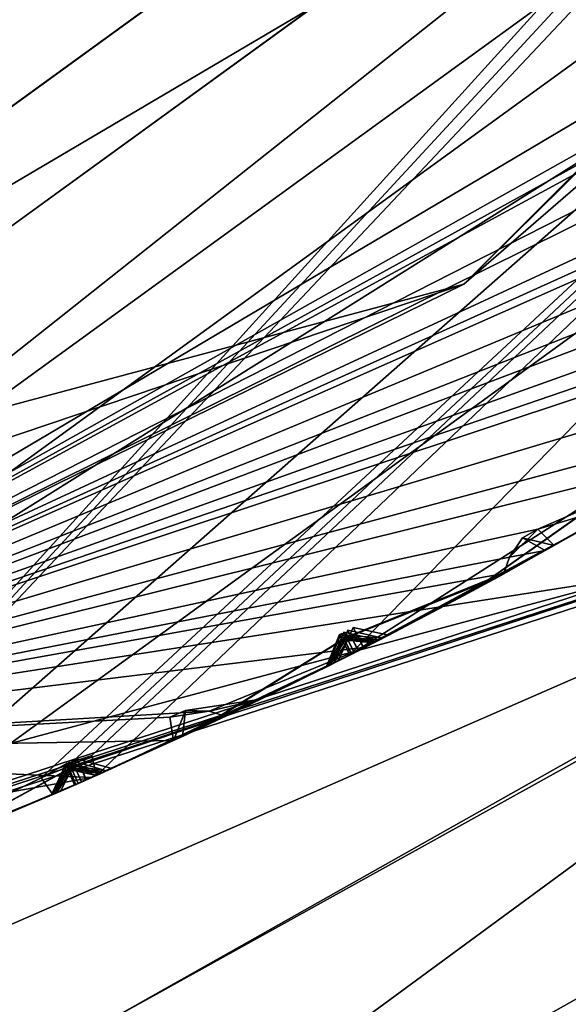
# Model space of a CAD drawing. Header units: millimetres. Extents: x -29 to 28.8, y -75.2 to 10.
# Tile 52 of 256: x 4.5 to 5.7, y -46.8 to -44.7. Entities that reach past the tile are written whole.
import ezdxf

# ---------------------------------------------------------------- set-up
doc = ezdxf.new("R2010")
doc.units = ezdxf.units.MM
doc.header["$LTSCALE"] = 88.413066
for name, color, linetype in [('104', 7, 'CONTINUOUS'), ('105', 7, 'CONTINUOUS'), ('107', 7, 'CONTINUOUS'), ('109', 7, 'CONTINUOUS'), ('15', 7, 'CONTINUOUS'), ('18', 7, 'CONTINUOUS'), ('19', 7, 'CONTINUOUS'), ('2', 7, 'CONTINUOUS'), ('20', 7, 'CONTINUOUS'), ('22', 7, 'CONTINUOUS'), ('23', 7, 'CONTINUOUS'), ('26', 7, 'CONTINUOUS'), ('28', 7, 'CONTINUOUS'), ('3', 7, 'CONTINUOUS'), ('31', 7, 'CONTINUOUS'), ('379', 7, 'CONTINUOUS'), ('385', 7, 'CONTINUOUS'), ('386', 7, 'CONTINUOUS'), ('387', 7, 'CONTINUOUS'), ('388', 7, 'CONTINUOUS'), ('389', 7, 'CONTINUOUS'), ('390', 7, 'CONTINUOUS'), ('488', 7, 'CONTINUOUS'), ('489', 7, 'CONTINUOUS'), ('491', 7, 'CONTINUOUS'), ('494', 7, 'CONTINUOUS'), ('497', 7, 'CONTINUOUS'), ('500', 7, 'CONTINUOUS'), ('502', 7, 'CONTINUOUS'), ('503', 7, 'CONTINUOUS'), ('634', 7, 'CONTINUOUS'), ('635', 7, 'CONTINUOUS'), ('638', 7, 'CONTINUOUS'), ('641', 7, 'CONTINUOUS'), ('644', 7, 'CONTINUOUS'), ('647', 7, 'CONTINUOUS'), ('648', 7, 'CONTINUOUS'), ('8', 7, 'CONTINUOUS')]:
    doc.layers.add(name, color=color, linetype=linetype)

msp = doc.modelspace()

# ---------------------------------------------------------------- linework, layer by layer
at = {"layer": '104', "linetype": 'CONTINUOUS'}
for points in [[(8.4772, -41.9614, 24.9), (3.2374, -45.7668, 24.9), (9.0206, -42.3535, 24.9), (8.4772, -41.9614, 24.9)], [(9.0206, -42.3535, 24.9), (3.2374, -45.7668, 24.9), (3.445, -46.4044, 24.9), (9.0206, -42.3535, 24.9)]]:
    msp.add_3dface(points, dxfattribs=at)
at = {"layer": '105', "linetype": 'CONTINUOUS'}
for points in [[(9.0206, -42.3535, 24.9), (3.445, -46.4044, 24.9), (9.425, -42.6477, 24.4), (9.0206, -42.3535, 24.9)], [(9.425, -42.6477, 24.4), (3.445, -46.4044, 24.9), (3.6, -46.8798, 24.4), (9.425, -42.6477, 24.4)]]:
    msp.add_3dface(points, dxfattribs=at)
at = {"layer": '107', "linetype": 'CONTINUOUS'}
for points in [[(8.15, -41.8605, -4.1), (3.6, -46.8798, 24.4), (3.1028, -45.4708, -4.1), (8.15, -41.8605, -4.1)], [(3.6, -46.8798, 24.4), (8.15, -41.8605, -4.1), (8.15, -41.9513, -3.061), (3.6, -46.8798, 24.4)], [(8.15, -42.0416, -2.0181), (3.6, -46.8798, 24.4), (8.15, -41.9513, -3.061), (8.15, -42.0416, -2.0181)], [(9.425, -42.6477, 24.4), (3.6, -46.8798, 24.4), (8.15, -42.0416, -2.0181), (9.425, -42.6477, 24.4)]]:
    msp.add_3dface(points, dxfattribs=at)
at = {"layer": '109', "linetype": 'CONTINUOUS'}
msp.add_3dface([(2.8297, -44.5081, -5.1), (8.15, -41.8605, -4.1), (3.1028, -45.4708, -4.1), (2.8297, -44.5081, -5.1)], dxfattribs=at)
at = {"layer": '15', "linetype": 'CONTINUOUS'}
for points in [[(8.6551, -42.0907, 122.5), (3.4, -46.2611, 122.5), (3.3054, -45.9761, 122.5), (8.6551, -42.0907, 122.5)], [(6.465, -44.6993, 122.5), (3.4, -46.2611, 122.5), (8.6551, -42.0907, 122.5), (6.465, -44.6993, 122.5)]]:
    msp.add_3dface(points, dxfattribs=at)
at = {"layer": '18', "linetype": 'CONTINUOUS'}
for points in [[(3.4, -46.2611, 122.5), (6.465, -44.6993, 122.5), (5.8214, -45.8829, 122.734), (3.4, -46.2611, 122.5)], [(0, -47.7848, 123.3264), (5.8214, -45.8829, 122.734), (7.0445, -45.4959, 123.3264), (0, -47.7848, 123.3264)], [(0, -47.4428, 122.734), (3.4, -46.2611, 122.5), (5.8214, -45.8829, 122.734), (0, -47.4428, 122.734)], [(0, -47.7848, 123.3264), (0, -47.4428, 122.734), (5.8214, -45.8829, 122.734), (0, -47.7848, 123.3264)]]:
    msp.add_3dface(points, dxfattribs=at)
at = {"layer": '19', "linetype": 'CONTINUOUS'}
for points in [[(7.0534, -45.5082, 123.4125), (0, -47.8, 123.4125), (7.0445, -45.4959, 123.3264), (7.0534, -45.5082, 123.4125)], [(0, -47.8, 123.4125), (0, -47.7848, 123.3264), (7.0445, -45.4959, 123.3264), (0, -47.8, 123.4125)]]:
    msp.add_3dface(points, dxfattribs=at)
at = {"layer": '2', "linetype": 'CONTINUOUS'}
for points in [[(7.9369, -54.3, 156.92), (4.1712, -17.8, 158.8392), (4.1703, -54.3, 158.8389), (7.9369, -54.3, 156.92)], [(7.9343, -17.8, 156.9221), (4.1712, -17.8, 158.8392), (7.9369, -54.3, 156.92), (7.9343, -17.8, 156.9221)]]:
    msp.add_3dface(points, dxfattribs=at)
at = {"layer": '20', "linetype": 'CONTINUOUS'}
for points in [[(8.8992, -42.2656, 122.2), (3.3992, -46.2616, 122.2), (8.8992, -42.2656, 27.8), (8.8992, -42.2656, 122.2)], [(8.8992, -42.2656, 27.8), (3.3992, -46.2616, 122.2), (3.3992, -46.2616, 27.8), (8.8992, -42.2656, 27.8)]]:
    msp.add_3dface(points, dxfattribs=at)
at = {"layer": '22', "linetype": 'CONTINUOUS'}
msp.add_3dface([(3.3079, -45.9757, 27.5), (2.8584, -44.5973, 27.5), (8.6612, -42.0823, 27.5), (3.3079, -45.9757, 27.5)], dxfattribs=at)
at = {"layer": '23', "linetype": 'CONTINUOUS'}
for points in [[(8.4772, -41.9614, 24.9), (3.239, -45.7666, 25.5), (3.2374, -45.7668, 24.9), (8.4772, -41.9614, 24.9)], [(8.4791, -41.9589, 25.5), (3.239, -45.7666, 25.5), (8.4772, -41.9614, 24.9), (8.4791, -41.9589, 25.5)]]:
    msp.add_3dface(points, dxfattribs=at)
at = {"layer": '26', "linetype": 'CONTINUOUS'}
for points in [[(9.4502, -41.2561, 122.4121), (8.6551, -42.0907, 122.5), (5.4561, -45.2502, 122.4121), (9.4502, -41.2561, 122.4121)], [(8.8992, -42.2656, 122.2), (9.4502, -41.2561, 122.4121), (5.4561, -45.2502, 122.4121), (8.8992, -42.2656, 122.2)], [(8.6551, -42.0907, 122.5), (3.3054, -45.9761, 122.5), (5.4561, -45.2502, 122.4121), (8.6551, -42.0907, 122.5)], [(3.3992, -46.2616, 122.2), (8.8992, -42.2656, 122.2), (5.4561, -45.2502, 122.4121), (3.3992, -46.2616, 122.2)], [(5.4561, -45.2502, 122.4121), (3.3054, -45.9761, 122.5), (0, -46.7121, 122.4121), (5.4561, -45.2502, 122.4121)], [(3.3992, -46.2616, 122.2), (5.4561, -45.2502, 122.4121), (0, -46.7121, 122.4121), (3.3992, -46.2616, 122.2)]]:
    msp.add_3dface(points, dxfattribs=at)
at = {"layer": '28', "linetype": 'CONTINUOUS'}
msp.add_3dface([(3.239, -45.7666, 25.5), (8.4791, -41.9589, 25.5), (2.8584, -44.5973, 25.5), (3.239, -45.7666, 25.5)], dxfattribs=at)
at = {"layer": '3', "linetype": 'CONTINUOUS'}
for points in [[(0, -47.8, 123.4125), (7.0534, -45.5082, 123.4125), (0, -47.8, 127.5), (0, -47.8, 123.4125)], [(0, -47.8, 127.5), (7.0534, -45.5082, 123.4125), (2.3415, -47.5693, 127.6938), (0, -47.8, 127.5)], [(2.3415, -47.5693, 127.6938), (7.0534, -45.5082, 123.4125), (4.6657, -46.8558, 128.2918), (2.3415, -47.5693, 127.6938)], [(4.6657, -46.8558, 128.2918), (7.0534, -45.5082, 123.4125), (6.9166, -45.6062, 129.3412), (4.6657, -46.8558, 128.2918)]]:
    msp.add_3dface(points, dxfattribs=at)
at = {"layer": '31', "linetype": 'CONTINUOUS'}
for points in [[(9.4502, -41.2561, 27.5879), (8.8992, -42.2656, 27.8), (5.4561, -45.2502, 27.5879), (9.4502, -41.2561, 27.5879)], [(8.6612, -42.0823, 27.5), (9.4502, -41.2561, 27.5879), (5.4561, -45.2502, 27.5879), (8.6612, -42.0823, 27.5)], [(3.3079, -45.9757, 27.5), (8.6612, -42.0823, 27.5), (5.4561, -45.2502, 27.5879), (3.3079, -45.9757, 27.5)], [(8.8992, -42.2656, 27.8), (3.3992, -46.2616, 27.8), (5.4561, -45.2502, 27.5879), (8.8992, -42.2656, 27.8)], [(5.4561, -45.2502, 27.5879), (3.3992, -46.2616, 27.8), (0, -46.7121, 27.5879), (5.4561, -45.2502, 27.5879)], [(3.3079, -45.9757, 27.5), (5.4561, -45.2502, 27.5879), (0, -46.7121, 27.5879), (3.3079, -45.9757, 27.5)]]:
    msp.add_3dface(points, dxfattribs=at)
at = {"layer": '379', "linetype": 'CONTINUOUS'}
for points in [[(8.8992, -42.2655, -102.4), (2.2537, -42.7431, -102.4), (-3.3989, -46.2617, -102.4), (8.8992, -42.2655, -102.4)], [(3.3989, -46.2617, -102.4), (8.8992, -42.2655, -102.4), (-3.3989, -46.2617, -102.4), (3.3989, -46.2617, -102.4)]]:
    msp.add_3dface(points, dxfattribs=at)
at = {"layer": '385', "linetype": 'CONTINUOUS'}
msp.add_3dface([(3.3989, -46.2617, -116.4), (-8.8992, -42.2655, -116.4), (8.8992, -42.2655, -116.4), (3.3989, -46.2617, -116.4)], dxfattribs=at)
at = {"layer": '386', "linetype": 'CONTINUOUS'}
for points in [[(8.8992, -42.2655, -102.4), (3.3989, -46.2617, -102.4), (8.8992, -42.2656, -103.9), (8.8992, -42.2655, -102.4)], [(8.8992, -42.2656, -103.9), (3.3989, -46.2617, -102.4), (3.3992, -46.2616, -103.9), (8.8992, -42.2656, -103.9)]]:
    msp.add_3dface(points, dxfattribs=at)
at = {"layer": '387', "linetype": 'CONTINUOUS'}
for points in [[(8.8992, -42.2656, -103.9), (3.3992, -46.2616, -103.9), (8.9091, -42.994, -104.3514), (8.8992, -42.2656, -103.9)], [(8.9091, -42.994, -104.3514), (3.3992, -46.2616, -103.9), (8.6425, -43.3124, -104.3515), (8.9091, -42.994, -104.3514)], [(8.6425, -43.3124, -104.3515), (3.3992, -46.2616, -103.9), (8.6054, -43.3901, -104.3744), (8.6425, -43.3124, -104.3515)], [(8.6054, -43.3901, -104.3744), (3.3992, -46.2616, -103.9), (8.6062, -43.4278, -104.4), (8.6054, -43.3901, -104.3744)], [(8.6062, -43.4278, -104.4), (3.3992, -46.2616, -103.9), (8.031, -43.9627, -104.3514), (8.6062, -43.4278, -104.4)], [(8.031, -43.9627, -104.3514), (3.3992, -46.2616, -103.9), (7.7298, -44.2485, -104.3515), (8.031, -43.9627, -104.3514)], [(7.7298, -44.2485, -104.3515), (3.3992, -46.2616, -103.9), (7.6841, -44.3216, -104.3744), (7.7298, -44.2485, -104.3515)], [(7.6841, -44.3216, -104.3744), (3.3992, -46.2616, -103.9), (7.6806, -44.3591, -104.4), (7.6841, -44.3216, -104.3744)], [(7.6806, -44.3591, -104.4), (3.3992, -46.2616, -103.9), (7.4255, -44.5813, -104.4), (7.6806, -44.3591, -104.4)], [(7.4255, -44.5813, -104.4), (3.3992, -46.2616, -103.9), (7.0482, -44.8249, -104.3514), (7.4255, -44.5813, -104.4)], [(7.0482, -44.8249, -104.3514), (3.3992, -46.2616, -103.9), (7.067, -44.8723, -104.4), (7.0482, -44.8249, -104.3514)], [(7.067, -44.8723, -104.4), (3.3992, -46.2616, -103.9), (6.7164, -45.0746, -104.3515), (7.067, -44.8723, -104.4)], [(6.7164, -45.0746, -104.3515), (3.3992, -46.2616, -103.9), (6.6626, -45.1419, -104.3744), (6.7164, -45.0746, -104.3515)], [(6.6626, -45.1419, -104.3744), (3.3992, -46.2616, -103.9), (6.6549, -45.1788, -104.4), (6.6626, -45.1419, -104.3744)], [(6.6549, -45.1788, -104.4), (3.3992, -46.2616, -103.9), (6.3761, -45.3705, -104.4), (6.6549, -45.1788, -104.4)], [(6.3761, -45.3705, -104.4), (3.3992, -46.2616, -103.9), (5.9735, -45.5695, -104.3514), (6.3761, -45.3705, -104.4)], [(5.9735, -45.5695, -104.3514), (3.3992, -46.2616, -103.9), (5.9868, -45.6188, -104.4), (5.9735, -45.5695, -104.3514)], [(5.9868, -45.6188, -104.4), (3.3992, -46.2616, -103.9), (5.6154, -45.7798, -104.3515), (5.9868, -45.6188, -104.4)], [(5.8198, -45.7186, -104.4), (5.9868, -45.6188, -104.4), (5.6154, -45.7798, -104.3515), (5.8198, -45.7186, -104.4)], [(5.6512, -45.8157, -104.4), (5.8198, -45.7186, -104.4), (5.6154, -45.7798, -104.3515), (5.6512, -45.8157, -104.4)], [(5.6154, -45.7798, -104.3515), (3.3992, -46.2616, -103.9), (5.5543, -45.8405, -104.3744), (5.6154, -45.7798, -104.3515)], [(5.5543, -45.8405, -104.3744), (3.3992, -46.2616, -103.9), (5.5424, -45.8763, -104.4), (5.5543, -45.8405, -104.3744)], [(5.5424, -45.8763, -104.4), (3.3992, -46.2616, -103.9), (5.2436, -46.035, -104.4), (5.5424, -45.8763, -104.4)], [(5.2436, -46.035, -104.4), (3.3992, -46.2616, -103.9), (4.9054, -46.1734, -104.3747), (5.2436, -46.035, -104.4)], [(4.9403, -46.1848, -104.4), (5.2436, -46.035, -104.4), (4.9054, -46.1734, -104.3747), (4.9403, -46.1848, -104.4)], [(4.9054, -46.1734, -104.3747), (3.3992, -46.2616, -103.9), (4.8209, -46.1868, -104.3514), (4.9054, -46.1734, -104.3747)], [(4.8209, -46.1868, -104.3514), (3.3992, -46.2616, -103.9), (4.8285, -46.2372, -104.4), (4.8209, -46.1868, -104.3514)], [(4.8285, -46.2372, -104.4), (3.3992, -46.2616, -103.9), (4.6513, -46.3174, -104.4), (4.8285, -46.2372, -104.4)], [(4.6513, -46.3174, -104.4), (3.3992, -46.2616, -103.9), (4.4412, -46.3548, -104.3515), (4.6513, -46.3174, -104.4)], [(4.4726, -46.3946, -104.4), (4.6513, -46.3174, -104.4), (4.4412, -46.3548, -104.3515), (4.4726, -46.3946, -104.4)]]:
    msp.add_3dface(points, dxfattribs=at)
at = {"layer": '388', "linetype": 'CONTINUOUS'}
for points in [[(5.8198, -45.7186, -104.4), (5.6512, -45.8157, -104.4), (5.8096, -45.7247, -105.8041), (5.8198, -45.7186, -104.4)], [(5.5247, -45.886, -113.7744), (5.7857, -45.7386, -114.29), (5.5269, -45.8848, -112.7534), (5.5247, -45.886, -113.7744)], [(5.5269, -45.8848, -112.7534), (5.7857, -45.7386, -114.29), (5.7881, -45.7372, -112.2468), (5.5269, -45.8848, -112.7534)], [(5.5287, -45.8838, -111.548), (5.7883, -45.7371, -112.0507), (5.5305, -45.8829, -110.5544), (5.5287, -45.8838, -111.548)], [(5.5305, -45.8829, -110.5544), (5.7883, -45.7371, -112.0507), (5.7926, -45.7346, -110.0626), (5.5305, -45.8829, -110.5544)], [(5.5328, -45.8816, -109.3841), (5.7929, -45.7344, -109.8713), (5.5356, -45.88, -108.4364), (5.5328, -45.8816, -109.3841)], [(5.5356, -45.88, -108.4364), (5.7929, -45.7344, -109.8713), (5.7993, -45.7307, -107.9648), (5.5356, -45.88, -108.4364)], [(5.5437, -45.8756, -107.3226), (5.7998, -45.7304, -107.78), (5.5453, -45.8747, -106.4228), (5.5437, -45.8756, -107.3226)], [(5.5453, -45.8747, -106.4228), (5.7998, -45.7304, -107.78), (5.8089, -45.7251, -105.9808), (5.5453, -45.8747, -106.4228)], [(5.5547, -45.8695, -105.3772), (5.8096, -45.7247, -105.8041), (5.6319, -45.8265, -104.4298), (5.5547, -45.8695, -105.3772)], [(5.6319, -45.8265, -104.4298), (5.8096, -45.7247, -105.8041), (5.6512, -45.8157, -104.4), (5.6319, -45.8265, -104.4298)], [(5.7482, -45.7604, -107.8721), (5.4906, -45.9046, -107.4132), (5.4839, -45.9083, -108.3429), (5.7482, -45.7604, -107.8721)], [(5.7568, -45.7554, -105.8921), (5.5008, -45.8991, -105.4641), (5.4927, -45.9035, -106.3331), (5.7568, -45.7554, -105.8921)], [(5.2088, -46.0527, -114.4), (5.7409, -45.7646, -114.4), (5.2098, -46.0522, -113.3625), (5.2088, -46.0527, -114.4)], [(5.2098, -46.0522, -113.3625), (5.7409, -45.7646, -114.4), (5.4736, -45.9138, -113.8733), (5.2098, -46.0522, -113.3625)], [(5.7379, -45.7663, -112.1487), (5.4774, -45.9118, -111.6454), (5.4759, -45.9126, -112.655), (5.7379, -45.7663, -112.1487)], [(5.742, -45.7639, -109.9668), (5.4808, -45.9099, -109.4787), (5.4797, -45.9105, -110.4571), (5.742, -45.7639, -109.9668)], [(5.4654, -45.9183, -104.6876), (5.5547, -45.8695, -105.3772), (5.6319, -45.8265, -104.4298), (5.4654, -45.9183, -104.6876)], [(5.2941, -46.009, -104.9539), (5.5547, -45.8695, -105.3772), (5.4654, -45.9183, -104.6876), (5.2941, -46.009, -104.9539)], [(5.5424, -45.8763, -104.4), (5.2436, -46.035, -104.4), (5.3925, -45.9573, -104.6312), (5.5424, -45.8763, -104.4)], [(5.2615, -46.0258, -113.2636), (5.5247, -45.886, -113.7744), (5.5269, -45.8848, -112.7534), (5.2615, -46.0258, -113.2636)], [(5.2655, -46.0237, -111.0488), (5.5287, -45.8838, -111.548), (5.5305, -45.8829, -110.5544), (5.2655, -46.0237, -111.0488)], [(5.2719, -46.0204, -108.9071), (5.5328, -45.8816, -109.3841), (5.5356, -45.88, -108.4364), (5.2719, -46.0204, -108.9071)], [(5.2811, -46.0157, -106.8666), (5.5437, -45.8756, -107.3226), (5.5453, -45.8747, -106.4228), (5.2811, -46.0157, -106.8666)], [(5.4774, -45.9118, -111.6454), (5.2134, -46.0504, -111.1457), (5.4759, -45.9126, -112.655), (5.4774, -45.9118, -111.6454)], [(5.2191, -46.0475, -109.0011), (5.2137, -46.0502, -110.9517), (5.4797, -45.9105, -110.4571), (5.2191, -46.0475, -109.0011)], [(5.4808, -45.9099, -109.4787), (5.2191, -46.0475, -109.0011), (5.4797, -45.9105, -110.4571), (5.4808, -45.9099, -109.4787)], [(5.2274, -46.0432, -106.9569), (5.2196, -46.0472, -108.8129), (5.4839, -45.9083, -108.3429), (5.2274, -46.0432, -106.9569)], [(5.4906, -45.9046, -107.4132), (5.2274, -46.0432, -106.9569), (5.4839, -45.9083, -108.3429), (5.4906, -45.9046, -107.4132)], [(5.239, -46.0373, -105.0397), (5.2281, -46.0429, -106.776), (5.4927, -45.9035, -106.3331), (5.239, -46.0373, -105.0397)], [(5.5008, -45.8991, -105.4641), (5.239, -46.0373, -105.0397), (5.4927, -45.9035, -106.3331), (5.5008, -45.8991, -105.4641)], [(5.2134, -46.0504, -111.1457), (5.21, -46.0521, -113.1647), (5.4759, -45.9126, -112.655), (5.2134, -46.0504, -111.1457)], [(5.2436, -46.035, -104.4), (5.2399, -46.0369, -104.8676), (5.3925, -45.9573, -104.6312), (5.2436, -46.035, -104.4)], [(5.2436, -46.035, -104.4), (4.9403, -46.1848, -104.4), (5.0909, -46.1118, -104.6331), (5.2436, -46.035, -104.4)], [(4.9726, -46.1693, -105.4565), (5.2281, -46.0429, -106.776), (5.239, -46.0373, -105.0397), (4.9726, -46.1693, -105.4565)], [(5.2399, -46.0369, -104.8676), (5.2436, -46.035, -104.4), (5.0909, -46.1118, -104.6331), (5.2399, -46.0369, -104.8676)], [(4.6623, -46.3125, -114.4), (5.2088, -46.0527, -114.4), (4.941, -46.1844, -113.8741), (4.6623, -46.3125, -114.4)], [(4.941, -46.1844, -113.8741), (5.2088, -46.0527, -114.4), (5.2098, -46.0522, -113.3625), (4.941, -46.1844, -113.8741)], [(4.9414, -46.1842, -112.6542), (5.21, -46.0521, -113.1647), (4.9444, -46.1828, -111.6445), (4.9414, -46.1842, -112.6542)], [(4.9444, -46.1828, -111.6445), (5.21, -46.0521, -113.1647), (5.2134, -46.0504, -111.1457), (4.9444, -46.1828, -111.6445)], [(4.946, -46.182, -110.4563), (5.2137, -46.0502, -110.9517), (4.9473, -46.1814, -109.4851), (4.946, -46.182, -110.4563)], [(4.9473, -46.1814, -109.4851), (5.2137, -46.0502, -110.9517), (5.2191, -46.0475, -109.0011), (4.9473, -46.1814, -109.4851)], [(4.9513, -46.1795, -108.3361), (5.2196, -46.0472, -108.8129), (4.9554, -46.1776, -107.415), (4.9513, -46.1795, -108.3361)], [(4.9554, -46.1776, -107.415), (5.2196, -46.0472, -108.8129), (5.2274, -46.0432, -106.9569), (4.9554, -46.1776, -107.415)], [(4.9648, -46.1731, -106.3334), (5.2281, -46.0429, -106.776), (4.9726, -46.1693, -105.4565), (4.9648, -46.1731, -106.3334)], [(5.1582, -46.0783, -113.2635), (4.8887, -46.2092, -112.7524), (4.8887, -46.2092, -113.7749), (5.1582, -46.0783, -113.2635)], [(5.1615, -46.0766, -111.0486), (4.8929, -46.2072, -110.5524), (4.8919, -46.2076, -111.5467), (5.1615, -46.0766, -111.0486)], [(5.1667, -46.074, -108.9068), (4.8975, -46.205, -108.4291), (4.8941, -46.2066, -109.3905), (5.1667, -46.074, -108.9068)], [(5.1742, -46.0702, -106.8661), (4.9099, -46.1992, -106.4224), (4.9018, -46.203, -107.3232), (5.1742, -46.0702, -106.8661)], [(5.1847, -46.0649, -104.9532), (5.0173, -46.1478, -104.6903), (4.9164, -46.1961, -105.3714), (5.1847, -46.0649, -104.9532)], [(5.0173, -46.1478, -104.6903), (4.8478, -46.2283, -104.4293), (4.9164, -46.1961, -105.3714), (5.0173, -46.1478, -104.6903)], [(4.6709, -46.3087, -112.1488), (4.9414, -46.1842, -112.6542), (4.9444, -46.1828, -111.6445), (4.6709, -46.3087, -112.1488)], [(4.6762, -46.3063, -109.967), (4.946, -46.182, -110.4563), (4.9473, -46.1814, -109.4851), (4.6762, -46.3063, -109.967)], [(4.6842, -46.3028, -107.8725), (4.9513, -46.1795, -108.3361), (4.9554, -46.1776, -107.415), (4.6842, -46.3028, -107.8725)], [(4.6954, -46.2978, -105.8927), (4.9648, -46.1731, -106.3334), (4.9726, -46.1693, -105.4565), (4.6954, -46.2978, -105.8927)], [(4.6176, -46.3322, -112.2468), (4.615, -46.3333, -114.29), (4.8887, -46.2092, -113.7749), (4.6176, -46.3322, -112.2468)], [(4.8887, -46.2092, -112.7524), (4.6176, -46.3322, -112.2468), (4.8887, -46.2092, -113.7749), (4.8887, -46.2092, -112.7524)], [(4.6224, -46.3301, -110.0626), (4.6179, -46.3321, -112.0507), (4.8919, -46.2076, -111.5467), (4.6224, -46.3301, -110.0626)], [(4.8929, -46.2072, -110.5524), (4.6224, -46.3301, -110.0626), (4.8919, -46.2076, -111.5467), (4.8929, -46.2072, -110.5524)], [(4.6295, -46.327, -107.9648), (4.6228, -46.33, -109.8713), (4.8941, -46.2066, -109.3905), (4.6295, -46.327, -107.9648)], [(4.8975, -46.205, -108.4291), (4.6295, -46.327, -107.9648), (4.8941, -46.2066, -109.3905), (4.8975, -46.205, -108.4291)], [(4.6396, -46.3225, -105.9808), (4.6301, -46.3268, -107.78), (4.9018, -46.203, -107.3232), (4.6396, -46.3225, -105.9808)], [(4.9099, -46.1992, -106.4224), (4.6396, -46.3225, -105.9808), (4.9018, -46.203, -107.3232), (4.9099, -46.1992, -106.4224)], [(4.6513, -46.3174, -104.4), (4.6404, -46.3222, -105.8041), (4.9164, -46.1961, -105.3714), (4.6513, -46.3174, -104.4)], [(4.8285, -46.2372, -104.4), (4.6513, -46.3174, -104.4), (4.9164, -46.1961, -105.3714), (4.8285, -46.2372, -104.4)], [(4.8478, -46.2283, -104.4293), (4.8285, -46.2372, -104.4), (4.9164, -46.1961, -105.3714), (4.8478, -46.2283, -104.4293)], [(4.3331, -46.4524, -113.7635), (4.615, -46.3333, -114.29), (4.3424, -46.4486, -112.7514), (4.3331, -46.4524, -113.7635)], [(4.3424, -46.4486, -112.7514), (4.615, -46.3333, -114.29), (4.6176, -46.3322, -112.2468), (4.3424, -46.4486, -112.7514)], [(4.3425, -46.4486, -111.5468), (4.6179, -46.3321, -112.0507), (4.346, -46.4472, -110.5527), (4.3425, -46.4486, -111.5468)], [(4.346, -46.4472, -110.5527), (4.6179, -46.3321, -112.0507), (4.6224, -46.3301, -110.0626), (4.346, -46.4472, -110.5527)], [(4.3476, -46.4465, -109.3842), (4.6228, -46.33, -109.8713), (4.35, -46.4455, -108.4372), (4.3476, -46.4465, -109.3842)], [(4.35, -46.4455, -108.4372), (4.6228, -46.33, -109.8713), (4.6295, -46.327, -107.9648), (4.35, -46.4455, -108.4372)], [(4.3547, -46.4436, -107.3155), (4.6301, -46.3268, -107.78), (4.3657, -46.4391, -106.4148), (4.3547, -46.4436, -107.3155)], [(4.3657, -46.4391, -106.4148), (4.6301, -46.3268, -107.78), (4.6396, -46.3225, -105.9808), (4.3657, -46.4391, -106.4148)], [(4.371, -46.4369, -105.3777), (4.6404, -46.3222, -105.8041), (4.4523, -46.4032, -104.4298), (4.371, -46.4369, -105.3777)], [(4.4523, -46.4032, -104.4298), (4.6404, -46.3222, -105.8041), (4.4726, -46.3946, -104.4), (4.4523, -46.4032, -104.4298)], [(4.6513, -46.3174, -104.4), (4.4726, -46.3946, -104.4), (4.6404, -46.3222, -105.8041), (4.6513, -46.3174, -104.4)], [(4.0061, -46.5797, -114.4), (4.5676, -46.354, -114.4), (4.0072, -46.5793, -113.3625), (4.0061, -46.5797, -114.4)], [(4.0072, -46.5793, -113.3625), (4.5676, -46.354, -114.4), (4.2795, -46.4741, -113.863), (4.0072, -46.5793, -113.3625)], [(4.5645, -46.3554, -112.1487), (4.2883, -46.4706, -111.644), (4.2884, -46.4705, -112.6533), (4.5645, -46.3554, -112.1487)], [(4.5688, -46.3535, -109.9668), (4.2928, -46.4687, -109.4789), (4.292, -46.4691, -110.4563), (4.5688, -46.3535, -109.9668)], [(4.5753, -46.3507, -107.8721), (4.299, -46.4662, -107.4066), (4.2953, -46.4677, -108.3438), (4.5753, -46.3507, -107.8721)], [(4.5844, -46.3467, -105.8921), (4.3143, -46.46, -105.465), (4.3096, -46.462, -106.3261), (4.5844, -46.3467, -105.8921)]]:
    msp.add_3dface(points, dxfattribs=at)
at = {"layer": '389', "linetype": 'CONTINUOUS'}
for points in [[(8.8992, -42.2656, -114.9), (4.0061, -46.5797, -114.4), (3.3992, -46.2616, -114.9), (8.8992, -42.2656, -114.9)], [(4.0061, -46.5797, -114.4), (8.8992, -42.2656, -114.9), (4.5426, -46.3177, -114.4433), (4.0061, -46.5797, -114.4)], [(4.5426, -46.3177, -114.4433), (8.8992, -42.2656, -114.9), (4.598, -46.2946, -114.4424), (4.5426, -46.3177, -114.4433)], [(4.598, -46.2946, -114.4424), (8.8992, -42.2656, -114.9), (4.6523, -46.2695, -114.4433), (4.598, -46.2946, -114.4424)], [(8.8992, -42.2656, -114.9), (4.6623, -46.3125, -114.4), (4.6523, -46.2695, -114.4433), (8.8992, -42.2656, -114.9)], [(5.2088, -46.0527, -114.4), (4.6623, -46.3125, -114.4), (8.8992, -42.2656, -114.9), (5.2088, -46.0527, -114.4)], [(5.2088, -46.0527, -114.4), (8.8992, -42.2656, -114.9), (5.7119, -45.7314, -114.4432), (5.2088, -46.0527, -114.4)], [(5.7409, -45.7646, -114.4), (5.2088, -46.0527, -114.4), (5.7119, -45.7314, -114.4432), (5.7409, -45.7646, -114.4)], [(4.5676, -46.354, -114.4), (4.0061, -46.5797, -114.4), (4.5426, -46.3177, -114.4433), (4.5676, -46.354, -114.4)]]:
    msp.add_3dface(points, dxfattribs=at)
at = {"layer": '390', "linetype": 'CONTINUOUS'}
for points in [[(3.3989, -46.2617, -116.4), (8.8992, -42.2655, -116.4), (3.3992, -46.2616, -114.9), (3.3989, -46.2617, -116.4)], [(8.8992, -42.2655, -116.4), (8.8992, -42.2656, -114.9), (3.3992, -46.2616, -114.9), (8.8992, -42.2655, -116.4)]]:
    msp.add_3dface(points, dxfattribs=at)
at = {"layer": '488', "linetype": 'CONTINUOUS'}
for points in [[(4.5676, -46.354, -114.4), (4.5951, -46.288, -114.4035), (4.6002, -46.2994, -114.3226), (4.5676, -46.354, -114.4)], [(4.615, -46.3333, -114.29), (4.5676, -46.354, -114.4), (4.6002, -46.2994, -114.3226), (4.615, -46.3333, -114.29)], [(4.615, -46.3333, -114.29), (4.3331, -46.4524, -113.7635), (4.2795, -46.4741, -113.863), (4.615, -46.3333, -114.29)], [(4.5676, -46.354, -114.4), (4.615, -46.3333, -114.29), (4.2795, -46.4741, -113.863), (4.5676, -46.354, -114.4)]]:
    msp.add_3dface(points, dxfattribs=at)
at = {"layer": '489', "linetype": 'CONTINUOUS'}
for points in [[(4.598, -46.2946, -114.4424), (4.6523, -46.2695, -114.4433), (4.5951, -46.288, -114.4035), (4.598, -46.2946, -114.4424)], [(4.6523, -46.2695, -114.4433), (4.6623, -46.3125, -114.4), (4.5951, -46.288, -114.4035), (4.6523, -46.2695, -114.4433)]]:
    msp.add_3dface(points, dxfattribs=at)
at = {"layer": '491', "linetype": 'CONTINUOUS'}
for points in [[(5.7857, -45.7386, -114.29), (5.5247, -45.886, -113.7744), (5.4736, -45.9138, -113.8733), (5.7857, -45.7386, -114.29)], [(5.7409, -45.7646, -114.4), (5.7857, -45.7386, -114.29), (5.4736, -45.9138, -113.8733), (5.7409, -45.7646, -114.4)], [(5.5247, -45.886, -113.7744), (5.2615, -46.0258, -113.2636), (5.2098, -46.0522, -113.3625), (5.5247, -45.886, -113.7744)], [(5.5247, -45.886, -113.7744), (5.2098, -46.0522, -113.3625), (5.4736, -45.9138, -113.8733), (5.5247, -45.886, -113.7744)], [(5.1582, -46.0783, -113.2635), (5.1872, -46.0076, -113.2636), (5.1931, -46.019, -113.1973), (5.1582, -46.0783, -113.2635)], [(5.1931, -46.0192, -113.3303), (5.2615, -46.0258, -113.2636), (5.1872, -46.0076, -113.2636), (5.1931, -46.0192, -113.3303)], [(5.21, -46.0521, -113.1647), (5.1582, -46.0783, -113.2635), (5.1931, -46.019, -113.1973), (5.21, -46.0521, -113.1647)], [(5.2098, -46.0522, -113.3625), (5.2615, -46.0258, -113.2636), (5.1931, -46.0192, -113.3303), (5.2098, -46.0522, -113.3625)], [(4.8887, -46.2092, -112.7524), (5.1582, -46.0783, -113.2635), (5.21, -46.0521, -113.1647), (4.8887, -46.2092, -112.7524)], [(4.8887, -46.2092, -112.7524), (5.21, -46.0521, -113.1647), (4.9414, -46.1842, -112.6542), (4.8887, -46.2092, -112.7524)], [(4.6176, -46.3322, -112.2468), (4.8887, -46.2092, -112.7524), (4.9414, -46.1842, -112.6542), (4.6176, -46.3322, -112.2468)], [(4.6176, -46.3322, -112.2468), (4.9414, -46.1842, -112.6542), (4.6709, -46.3087, -112.1488), (4.6176, -46.3322, -112.2468)], [(4.5645, -46.3554, -112.1487), (4.5977, -46.2864, -112.1488), (4.6029, -46.298, -112.0833), (4.5645, -46.3554, -112.1487)], [(4.6028, -46.2983, -112.2149), (4.6709, -46.3087, -112.1488), (4.5977, -46.2864, -112.1488), (4.6028, -46.2983, -112.2149)], [(4.6179, -46.3321, -112.0507), (4.5645, -46.3554, -112.1487), (4.6029, -46.298, -112.0833), (4.6179, -46.3321, -112.0507)], [(4.6176, -46.3322, -112.2468), (4.6709, -46.3087, -112.1488), (4.6028, -46.2983, -112.2149), (4.6176, -46.3322, -112.2468)], [(4.2883, -46.4706, -111.644), (4.5645, -46.3554, -112.1487), (4.6179, -46.3321, -112.0507), (4.2883, -46.4706, -111.644)], [(4.2883, -46.4706, -111.644), (4.6179, -46.3321, -112.0507), (4.3425, -46.4486, -111.5468), (4.2883, -46.4706, -111.644)]]:
    msp.add_3dface(points, dxfattribs=at)
at = {"layer": '494', "linetype": 'CONTINUOUS'}
for points in [[(5.4774, -45.9118, -111.6454), (5.7379, -45.7663, -112.1487), (5.7883, -45.7371, -112.0507), (5.4774, -45.9118, -111.6454)], [(5.4774, -45.9118, -111.6454), (5.7883, -45.7371, -112.0507), (5.5287, -45.8838, -111.548), (5.4774, -45.9118, -111.6454)], [(5.2134, -46.0504, -111.1457), (5.4774, -45.9118, -111.6454), (5.5287, -45.8838, -111.548), (5.2134, -46.0504, -111.1457)], [(5.2134, -46.0504, -111.1457), (5.5287, -45.8838, -111.548), (5.2655, -46.0237, -111.0488), (5.2134, -46.0504, -111.1457)], [(5.1615, -46.0766, -111.0486), (5.1909, -46.0057, -111.0487), (5.1967, -46.0169, -110.9842), (5.1615, -46.0766, -111.0486)], [(5.2137, -46.0502, -110.9517), (5.1615, -46.0766, -111.0486), (5.1967, -46.0169, -110.9842), (5.2137, -46.0502, -110.9517)], [(5.1967, -46.0175, -111.1142), (5.2655, -46.0237, -111.0488), (5.1909, -46.0057, -111.0487), (5.1967, -46.0175, -111.1142)], [(5.2134, -46.0504, -111.1457), (5.2655, -46.0237, -111.0488), (5.1967, -46.0175, -111.1142), (5.2134, -46.0504, -111.1457)], [(4.8929, -46.2072, -110.5524), (5.1615, -46.0766, -111.0486), (5.2137, -46.0502, -110.9517), (4.8929, -46.2072, -110.5524)], [(4.8929, -46.2072, -110.5524), (5.2137, -46.0502, -110.9517), (4.946, -46.182, -110.4563), (4.8929, -46.2072, -110.5524)], [(4.6224, -46.3301, -110.0626), (4.8929, -46.2072, -110.5524), (4.946, -46.182, -110.4563), (4.6224, -46.3301, -110.0626)], [(4.6224, -46.3301, -110.0626), (4.946, -46.182, -110.4563), (4.6762, -46.3063, -109.967), (4.6224, -46.3301, -110.0626)], [(4.5688, -46.3535, -109.9668), (4.6025, -46.2843, -109.9669), (4.6076, -46.2957, -109.9035), (4.5688, -46.3535, -109.9668)], [(4.6228, -46.33, -109.8713), (4.5688, -46.3535, -109.9668), (4.6076, -46.2957, -109.9035), (4.6228, -46.33, -109.8713)], [(4.6076, -46.2963, -110.0316), (4.6762, -46.3063, -109.967), (4.6025, -46.2843, -109.9669), (4.6076, -46.2963, -110.0316)], [(4.6224, -46.3301, -110.0626), (4.6762, -46.3063, -109.967), (4.6076, -46.2963, -110.0316), (4.6224, -46.3301, -110.0626)], [(4.2928, -46.4687, -109.4789), (4.5688, -46.3535, -109.9668), (4.6228, -46.33, -109.8713), (4.2928, -46.4687, -109.4789)], [(4.2928, -46.4687, -109.4789), (4.6228, -46.33, -109.8713), (4.3476, -46.4465, -109.3842), (4.2928, -46.4687, -109.4789)]]:
    msp.add_3dface(points, dxfattribs=at)
at = {"layer": '497', "linetype": 'CONTINUOUS'}
for points in [[(5.4808, -45.9099, -109.4787), (5.742, -45.7639, -109.9668), (5.7929, -45.7344, -109.8713), (5.4808, -45.9099, -109.4787)], [(5.4808, -45.9099, -109.4787), (5.7929, -45.7344, -109.8713), (5.5328, -45.8816, -109.3841), (5.4808, -45.9099, -109.4787)], [(5.2191, -46.0475, -109.0011), (5.4808, -45.9099, -109.4787), (5.5328, -45.8816, -109.3841), (5.2191, -46.0475, -109.0011)], [(5.2191, -46.0475, -109.0011), (5.5328, -45.8816, -109.3841), (5.2719, -46.0204, -108.9071), (5.2191, -46.0475, -109.0011)], [(5.1667, -46.074, -108.9068), (5.1967, -46.0028, -108.9069), (5.2025, -46.0139, -108.8446), (5.1667, -46.074, -108.9068)], [(5.2196, -46.0472, -108.8129), (5.1667, -46.074, -108.9068), (5.2025, -46.0139, -108.8446), (5.2196, -46.0472, -108.8129)], [(5.2025, -46.0147, -108.9708), (5.2719, -46.0204, -108.9071), (5.1967, -46.0028, -108.9069), (5.2025, -46.0147, -108.9708)], [(5.2191, -46.0475, -109.0011), (5.2719, -46.0204, -108.9071), (5.2025, -46.0147, -108.9708), (5.2191, -46.0475, -109.0011)], [(4.8975, -46.205, -108.4291), (5.1667, -46.074, -108.9068), (5.2196, -46.0472, -108.8129), (4.8975, -46.205, -108.4291)], [(4.8975, -46.205, -108.4291), (5.2196, -46.0472, -108.8129), (4.9513, -46.1795, -108.3361), (4.8975, -46.205, -108.4291)], [(4.6295, -46.327, -107.9648), (4.8975, -46.205, -108.4291), (4.9513, -46.1795, -108.3361), (4.6295, -46.327, -107.9648)], [(4.6295, -46.327, -107.9648), (4.9513, -46.1795, -108.3361), (4.6842, -46.3028, -107.8725), (4.6295, -46.327, -107.9648)], [(4.5753, -46.3507, -107.8721), (4.6097, -46.2811, -107.8723), (4.6149, -46.2926, -107.8108), (4.5753, -46.3507, -107.8721)], [(4.6301, -46.3268, -107.78), (4.5753, -46.3507, -107.8721), (4.6149, -46.2926, -107.8108), (4.6301, -46.3268, -107.78)], [(4.6295, -46.327, -107.9648), (4.6842, -46.3028, -107.8725), (4.6097, -46.2811, -107.8723), (4.6295, -46.327, -107.9648)], [(4.299, -46.4662, -107.4066), (4.5753, -46.3507, -107.8721), (4.6301, -46.3268, -107.78), (4.299, -46.4662, -107.4066)], [(4.299, -46.4662, -107.4066), (4.6301, -46.3268, -107.78), (4.3547, -46.4436, -107.3155), (4.299, -46.4662, -107.4066)]]:
    msp.add_3dface(points, dxfattribs=at)
at = {"layer": '500', "linetype": 'CONTINUOUS'}
for points in [[(5.4906, -45.9046, -107.4132), (5.7482, -45.7604, -107.8721), (5.7998, -45.7304, -107.78), (5.4906, -45.9046, -107.4132)], [(5.4906, -45.9046, -107.4132), (5.7998, -45.7304, -107.78), (5.5437, -45.8756, -107.3226), (5.4906, -45.9046, -107.4132)], [(5.2274, -46.0432, -106.9569), (5.4906, -45.9046, -107.4132), (5.5437, -45.8756, -107.3226), (5.2274, -46.0432, -106.9569)], [(5.2274, -46.0432, -106.9569), (5.5437, -45.8756, -107.3226), (5.2811, -46.0157, -106.8666), (5.2274, -46.0432, -106.9569)], [(5.1742, -46.0702, -106.8661), (5.205, -45.9985, -106.8664), (5.2111, -46.0099, -106.8056), (5.1742, -46.0702, -106.8661)], [(5.2281, -46.0429, -106.776), (5.1742, -46.0702, -106.8661), (5.2111, -46.0099, -106.8056), (5.2281, -46.0429, -106.776)], [(5.2274, -46.0432, -106.9569), (5.2811, -46.0157, -106.8666), (5.205, -45.9985, -106.8664), (5.2274, -46.0432, -106.9569)], [(4.9099, -46.1992, -106.4224), (5.1742, -46.0702, -106.8661), (5.2281, -46.0429, -106.776), (4.9099, -46.1992, -106.4224)], [(4.9099, -46.1992, -106.4224), (5.2281, -46.0429, -106.776), (4.9648, -46.1731, -106.3334), (4.9099, -46.1992, -106.4224)], [(4.6396, -46.3225, -105.9808), (4.9099, -46.1992, -106.4224), (4.9648, -46.1731, -106.3334), (4.6396, -46.3225, -105.9808)], [(4.6396, -46.3225, -105.9808), (4.9648, -46.1731, -106.3334), (4.6954, -46.2978, -105.8927), (4.6396, -46.3225, -105.9808)], [(4.5844, -46.3467, -105.8921), (4.6198, -46.2766, -105.8924), (4.6404, -46.3222, -105.8041), (4.5844, -46.3467, -105.8921)], [(4.6396, -46.3225, -105.9808), (4.6954, -46.2978, -105.8927), (4.6198, -46.2766, -105.8924), (4.6396, -46.3225, -105.9808)], [(4.3143, -46.46, -105.465), (4.5844, -46.3467, -105.8921), (4.6404, -46.3222, -105.8041), (4.3143, -46.46, -105.465)], [(4.3143, -46.46, -105.465), (4.6404, -46.3222, -105.8041), (4.371, -46.4369, -105.3777), (4.3143, -46.46, -105.465)]]:
    msp.add_3dface(points, dxfattribs=at)
at = {"layer": '502', "linetype": 'CONTINUOUS'}
for points in [[(4.9054, -46.1734, -104.3747), (4.8209, -46.1868, -104.3514), (4.8544, -46.172, -104.4077), (4.9054, -46.1734, -104.3747)], [(4.8209, -46.1868, -104.3514), (4.8285, -46.2372, -104.4), (4.8544, -46.172, -104.4077), (4.8209, -46.1868, -104.3514)], [(4.8285, -46.2372, -104.4), (4.8478, -46.2283, -104.4293), (4.8544, -46.172, -104.4077), (4.8285, -46.2372, -104.4)]]:
    msp.add_3dface(points, dxfattribs=at)
at = {"layer": '503', "linetype": 'CONTINUOUS'}
for points in [[(5.5008, -45.8991, -105.4641), (5.7568, -45.7554, -105.8921), (5.8096, -45.7247, -105.8041), (5.5008, -45.8991, -105.4641)], [(5.5008, -45.8991, -105.4641), (5.8096, -45.7247, -105.8041), (5.5547, -45.8695, -105.3772), (5.5008, -45.8991, -105.4641)], [(5.239, -46.0373, -105.0397), (5.5008, -45.8991, -105.4641), (5.5547, -45.8695, -105.3772), (5.239, -46.0373, -105.0397)], [(5.239, -46.0373, -105.0397), (5.5547, -45.8695, -105.3772), (5.2941, -46.009, -104.9539), (5.239, -46.0373, -105.0397)], [(5.1847, -46.0649, -104.9532), (5.2167, -45.9926, -104.9536), (5.2399, -46.0369, -104.8676), (5.1847, -46.0649, -104.9532)], [(5.239, -46.0373, -105.0397), (5.2941, -46.009, -104.9539), (5.2167, -45.9926, -104.9536), (5.239, -46.0373, -105.0397)], [(5.1847, -46.0649, -104.9532), (5.2399, -46.0369, -104.8676), (5.0909, -46.1118, -104.6331), (5.1847, -46.0649, -104.9532)], [(5.0173, -46.1478, -104.6903), (5.1847, -46.0649, -104.9532), (5.0909, -46.1118, -104.6331), (5.0173, -46.1478, -104.6903)], [(4.9403, -46.1848, -104.4), (5.0173, -46.1478, -104.6903), (5.0909, -46.1118, -104.6331), (4.9403, -46.1848, -104.4)], [(4.8478, -46.2283, -104.4293), (5.0173, -46.1478, -104.6903), (4.8544, -46.172, -104.4077), (4.8478, -46.2283, -104.4293)], [(5.0173, -46.1478, -104.6903), (4.9054, -46.1734, -104.3747), (4.8544, -46.172, -104.4077), (5.0173, -46.1478, -104.6903)], [(4.9403, -46.1848, -104.4), (4.9054, -46.1734, -104.3747), (5.0173, -46.1478, -104.6903), (4.9403, -46.1848, -104.4)]]:
    msp.add_3dface(points, dxfattribs=at)
at = {"layer": '634', "linetype": 'CONTINUOUS'}
for points in [[(5.6154, -45.7798, -104.3515), (5.5543, -45.8405, -104.3744), (5.5827, -45.7989, -104.4079), (5.6154, -45.7798, -104.3515)], [(5.6512, -45.8157, -104.4), (5.6154, -45.7798, -104.3515), (5.5827, -45.7989, -104.4079), (5.6512, -45.8157, -104.4)], [(5.6319, -45.8265, -104.4298), (5.6512, -45.8157, -104.4), (5.5827, -45.7989, -104.4079), (5.6319, -45.8265, -104.4298)]]:
    msp.add_3dface(points, dxfattribs=at)
at = {"layer": '635', "linetype": 'CONTINUOUS'}
for points in [[(5.5543, -45.8405, -104.3744), (5.6319, -45.8265, -104.4298), (5.5827, -45.7989, -104.4079), (5.5543, -45.8405, -104.3744)], [(5.5424, -45.8763, -104.4), (5.4654, -45.9183, -104.6876), (5.6319, -45.8265, -104.4298), (5.5424, -45.8763, -104.4)], [(5.5543, -45.8405, -104.3744), (5.5424, -45.8763, -104.4), (5.6319, -45.8265, -104.4298), (5.5543, -45.8405, -104.3744)], [(5.5424, -45.8763, -104.4), (5.3925, -45.9573, -104.6312), (5.4654, -45.9183, -104.6876), (5.5424, -45.8763, -104.4)], [(5.3925, -45.9573, -104.6312), (5.2399, -46.0369, -104.8676), (5.4654, -45.9183, -104.6876), (5.3925, -45.9573, -104.6312)], [(5.2941, -46.009, -104.9539), (5.4654, -45.9183, -104.6876), (5.2399, -46.0369, -104.8676), (5.2941, -46.009, -104.9539)], [(5.239, -46.0373, -105.0397), (5.2167, -45.9926, -104.9536), (5.1847, -46.0649, -104.9532), (5.239, -46.0373, -105.0397)], [(5.2167, -45.9926, -104.9536), (5.2941, -46.009, -104.9539), (5.2399, -46.0369, -104.8676), (5.2167, -45.9926, -104.9536)], [(5.1847, -46.0649, -104.9532), (4.9164, -46.1961, -105.3714), (5.239, -46.0373, -105.0397), (5.1847, -46.0649, -104.9532)], [(4.9164, -46.1961, -105.3714), (4.9726, -46.1693, -105.4565), (5.239, -46.0373, -105.0397), (4.9164, -46.1961, -105.3714)], [(4.9164, -46.1961, -105.3714), (4.6404, -46.3222, -105.8041), (4.9726, -46.1693, -105.4565), (4.9164, -46.1961, -105.3714)], [(4.6954, -46.2978, -105.8927), (4.9726, -46.1693, -105.4565), (4.6404, -46.3222, -105.8041), (4.6954, -46.2978, -105.8927)], [(4.6198, -46.2766, -105.8924), (4.5844, -46.3467, -105.8921), (4.6396, -46.3225, -105.9808), (4.6198, -46.2766, -105.8924)], [(4.6954, -46.2978, -105.8927), (4.6404, -46.3222, -105.8041), (4.6198, -46.2766, -105.8924), (4.6954, -46.2978, -105.8927)], [(4.5844, -46.3467, -105.8921), (4.3096, -46.462, -106.3261), (4.6396, -46.3225, -105.9808), (4.5844, -46.3467, -105.8921)], [(4.3096, -46.462, -106.3261), (4.3657, -46.4391, -106.4148), (4.6396, -46.3225, -105.9808), (4.3096, -46.462, -106.3261)]]:
    msp.add_3dface(points, dxfattribs=at)
at = {"layer": '638', "linetype": 'CONTINUOUS'}
for points in [[(5.7568, -45.7554, -105.8921), (5.4927, -45.9035, -106.3331), (5.8089, -45.7251, -105.9808), (5.7568, -45.7554, -105.8921)], [(5.4927, -45.9035, -106.3331), (5.5453, -45.8747, -106.4228), (5.8089, -45.7251, -105.9808), (5.4927, -45.9035, -106.3331)], [(5.5453, -45.8747, -106.4228), (5.2281, -46.0429, -106.776), (5.2111, -46.0099, -106.8056), (5.5453, -45.8747, -106.4228)], [(5.2811, -46.0157, -106.8666), (5.5453, -45.8747, -106.4228), (5.2111, -46.0099, -106.8056), (5.2811, -46.0157, -106.8666)], [(5.4927, -45.9035, -106.3331), (5.2281, -46.0429, -106.776), (5.5453, -45.8747, -106.4228), (5.4927, -45.9035, -106.3331)], [(5.205, -45.9985, -106.8664), (5.1742, -46.0702, -106.8661), (5.2274, -46.0432, -106.9569), (5.205, -45.9985, -106.8664)], [(5.2811, -46.0157, -106.8666), (5.2111, -46.0099, -106.8056), (5.205, -45.9985, -106.8664), (5.2811, -46.0157, -106.8666)], [(5.1742, -46.0702, -106.8661), (4.9018, -46.203, -107.3232), (5.2274, -46.0432, -106.9569), (5.1742, -46.0702, -106.8661)], [(4.9018, -46.203, -107.3232), (4.9554, -46.1776, -107.415), (5.2274, -46.0432, -106.9569), (4.9018, -46.203, -107.3232)], [(4.9554, -46.1776, -107.415), (4.6301, -46.3268, -107.78), (4.6149, -46.2926, -107.8108), (4.9554, -46.1776, -107.415)], [(4.6842, -46.3028, -107.8725), (4.9554, -46.1776, -107.415), (4.6149, -46.2926, -107.8108), (4.6842, -46.3028, -107.8725)], [(4.9018, -46.203, -107.3232), (4.6301, -46.3268, -107.78), (4.9554, -46.1776, -107.415), (4.9018, -46.203, -107.3232)], [(4.5753, -46.3507, -107.8721), (4.6295, -46.327, -107.9648), (4.6097, -46.2811, -107.8723), (4.5753, -46.3507, -107.8721)], [(4.6097, -46.2811, -107.8723), (4.6842, -46.3028, -107.8725), (4.6149, -46.2926, -107.8108), (4.6097, -46.2811, -107.8723)], [(4.5753, -46.3507, -107.8721), (4.2953, -46.4677, -108.3438), (4.6295, -46.327, -107.9648), (4.5753, -46.3507, -107.8721)], [(4.2953, -46.4677, -108.3438), (4.35, -46.4455, -108.4372), (4.6295, -46.327, -107.9648), (4.2953, -46.4677, -108.3438)]]:
    msp.add_3dface(points, dxfattribs=at)
at = {"layer": '641', "linetype": 'CONTINUOUS'}
for points in [[(5.7482, -45.7604, -107.8721), (5.4839, -45.9083, -108.3429), (5.7993, -45.7307, -107.9648), (5.7482, -45.7604, -107.8721)], [(5.4839, -45.9083, -108.3429), (5.5356, -45.88, -108.4364), (5.7993, -45.7307, -107.9648), (5.4839, -45.9083, -108.3429)], [(5.5356, -45.88, -108.4364), (5.2196, -46.0472, -108.8129), (5.2025, -46.0139, -108.8446), (5.5356, -45.88, -108.4364)], [(5.2719, -46.0204, -108.9071), (5.5356, -45.88, -108.4364), (5.2025, -46.0139, -108.8446), (5.2719, -46.0204, -108.9071)], [(5.4839, -45.9083, -108.3429), (5.2196, -46.0472, -108.8129), (5.5356, -45.88, -108.4364), (5.4839, -45.9083, -108.3429)], [(5.1667, -46.074, -108.9068), (4.8941, -46.2066, -109.3905), (5.2025, -46.0147, -108.9708), (5.1667, -46.074, -108.9068)], [(4.8941, -46.2066, -109.3905), (5.2191, -46.0475, -109.0011), (5.2025, -46.0147, -108.9708), (4.8941, -46.2066, -109.3905)], [(5.1667, -46.074, -108.9068), (5.2025, -46.0147, -108.9708), (5.1967, -46.0028, -108.9069), (5.1667, -46.074, -108.9068)], [(5.1967, -46.0028, -108.9069), (5.2719, -46.0204, -108.9071), (5.2025, -46.0139, -108.8446), (5.1967, -46.0028, -108.9069)], [(4.8941, -46.2066, -109.3905), (4.9473, -46.1814, -109.4851), (5.2191, -46.0475, -109.0011), (4.8941, -46.2066, -109.3905)], [(4.9473, -46.1814, -109.4851), (4.6228, -46.33, -109.8713), (4.6076, -46.2957, -109.9035), (4.9473, -46.1814, -109.4851)], [(4.6762, -46.3063, -109.967), (4.9473, -46.1814, -109.4851), (4.6076, -46.2957, -109.9035), (4.6762, -46.3063, -109.967)], [(4.8941, -46.2066, -109.3905), (4.6228, -46.33, -109.8713), (4.9473, -46.1814, -109.4851), (4.8941, -46.2066, -109.3905)], [(4.5688, -46.3535, -109.9668), (4.6076, -46.2963, -110.0316), (4.6025, -46.2843, -109.9669), (4.5688, -46.3535, -109.9668)], [(4.6025, -46.2843, -109.9669), (4.6762, -46.3063, -109.967), (4.6076, -46.2957, -109.9035), (4.6025, -46.2843, -109.9669)], [(4.5688, -46.3535, -109.9668), (4.292, -46.4691, -110.4563), (4.6076, -46.2963, -110.0316), (4.5688, -46.3535, -109.9668)], [(4.292, -46.4691, -110.4563), (4.6224, -46.3301, -110.0626), (4.6076, -46.2963, -110.0316), (4.292, -46.4691, -110.4563)], [(4.292, -46.4691, -110.4563), (4.346, -46.4472, -110.5527), (4.6224, -46.3301, -110.0626), (4.292, -46.4691, -110.4563)]]:
    msp.add_3dface(points, dxfattribs=at)
at = {"layer": '644', "linetype": 'CONTINUOUS'}
for points in [[(5.742, -45.7639, -109.9668), (5.4797, -45.9105, -110.4571), (5.7741, -45.7027, -110.0316), (5.742, -45.7639, -109.9668)], [(5.4797, -45.9105, -110.4571), (5.7926, -45.7346, -110.0626), (5.7741, -45.7027, -110.0316), (5.4797, -45.9105, -110.4571)], [(5.4797, -45.9105, -110.4571), (5.5305, -45.8829, -110.5544), (5.7926, -45.7346, -110.0626), (5.4797, -45.9105, -110.4571)], [(5.5305, -45.8829, -110.5544), (5.2137, -46.0502, -110.9517), (5.1967, -46.0169, -110.9842), (5.5305, -45.8829, -110.5544)], [(5.2655, -46.0237, -111.0488), (5.5305, -45.8829, -110.5544), (5.1967, -46.0169, -110.9842), (5.2655, -46.0237, -111.0488)], [(5.4797, -45.9105, -110.4571), (5.2137, -46.0502, -110.9517), (5.5305, -45.8829, -110.5544), (5.4797, -45.9105, -110.4571)], [(5.1615, -46.0766, -111.0486), (4.8919, -46.2076, -111.5467), (5.1967, -46.0175, -111.1142), (5.1615, -46.0766, -111.0486)], [(4.8919, -46.2076, -111.5467), (5.2134, -46.0504, -111.1457), (5.1967, -46.0175, -111.1142), (4.8919, -46.2076, -111.5467)], [(5.1909, -46.0057, -111.0487), (5.1615, -46.0766, -111.0486), (5.1967, -46.0175, -111.1142), (5.1909, -46.0057, -111.0487)], [(5.2655, -46.0237, -111.0488), (5.1967, -46.0169, -110.9842), (5.1909, -46.0057, -111.0487), (5.2655, -46.0237, -111.0488)], [(4.8919, -46.2076, -111.5467), (4.9444, -46.1828, -111.6445), (5.2134, -46.0504, -111.1457), (4.8919, -46.2076, -111.5467)], [(4.9444, -46.1828, -111.6445), (4.6179, -46.3321, -112.0507), (4.6029, -46.298, -112.0833), (4.9444, -46.1828, -111.6445)], [(4.6709, -46.3087, -112.1488), (4.9444, -46.1828, -111.6445), (4.6029, -46.298, -112.0833), (4.6709, -46.3087, -112.1488)], [(4.8919, -46.2076, -111.5467), (4.6179, -46.3321, -112.0507), (4.9444, -46.1828, -111.6445), (4.8919, -46.2076, -111.5467)], [(4.5645, -46.3554, -112.1487), (4.6028, -46.2983, -112.2149), (4.5977, -46.2864, -112.1488), (4.5645, -46.3554, -112.1487)], [(4.5977, -46.2864, -112.1488), (4.6709, -46.3087, -112.1488), (4.6029, -46.298, -112.0833), (4.5977, -46.2864, -112.1488)], [(4.5645, -46.3554, -112.1487), (4.2884, -46.4705, -112.6533), (4.6028, -46.2983, -112.2149), (4.5645, -46.3554, -112.1487)], [(4.2884, -46.4705, -112.6533), (4.6176, -46.3322, -112.2468), (4.6028, -46.2983, -112.2149), (4.2884, -46.4705, -112.6533)], [(4.2884, -46.4705, -112.6533), (4.3424, -46.4486, -112.7514), (4.6176, -46.3322, -112.2468), (4.2884, -46.4705, -112.6533)]]:
    msp.add_3dface(points, dxfattribs=at)
at = {"layer": '647', "linetype": 'CONTINUOUS'}
for points in [[(5.7379, -45.7663, -112.1487), (5.4759, -45.9126, -112.655), (5.7695, -45.7052, -112.2149), (5.7379, -45.7663, -112.1487)], [(5.4759, -45.9126, -112.655), (5.7881, -45.7372, -112.2468), (5.7695, -45.7052, -112.2149), (5.4759, -45.9126, -112.655)], [(5.4759, -45.9126, -112.655), (5.5269, -45.8848, -112.7534), (5.7881, -45.7372, -112.2468), (5.4759, -45.9126, -112.655)], [(5.5269, -45.8848, -112.7534), (5.21, -46.0521, -113.1647), (5.1931, -46.019, -113.1973), (5.5269, -45.8848, -112.7534)], [(5.2615, -46.0258, -113.2636), (5.5269, -45.8848, -112.7534), (5.1931, -46.019, -113.1973), (5.2615, -46.0258, -113.2636)], [(5.4759, -45.9126, -112.655), (5.21, -46.0521, -113.1647), (5.5269, -45.8848, -112.7534), (5.4759, -45.9126, -112.655)], [(5.1872, -46.0076, -113.2636), (5.1582, -46.0783, -113.2635), (5.1931, -46.0192, -113.3303), (5.1872, -46.0076, -113.2636)], [(5.2615, -46.0258, -113.2636), (5.1931, -46.019, -113.1973), (5.1872, -46.0076, -113.2636), (5.2615, -46.0258, -113.2636)], [(5.1582, -46.0783, -113.2635), (4.8887, -46.2092, -113.7749), (5.1931, -46.0192, -113.3303), (5.1582, -46.0783, -113.2635)], [(4.8887, -46.2092, -113.7749), (5.2098, -46.0522, -113.3625), (5.1931, -46.0192, -113.3303), (4.8887, -46.2092, -113.7749)], [(4.8887, -46.2092, -113.7749), (4.941, -46.1844, -113.8741), (5.2098, -46.0522, -113.3625), (4.8887, -46.2092, -113.7749)], [(4.941, -46.1844, -113.8741), (4.615, -46.3333, -114.29), (4.6002, -46.2994, -114.3226), (4.941, -46.1844, -113.8741)], [(4.6623, -46.3125, -114.4), (4.941, -46.1844, -113.8741), (4.6002, -46.2994, -114.3226), (4.6623, -46.3125, -114.4)], [(4.8887, -46.2092, -113.7749), (4.615, -46.3333, -114.29), (4.941, -46.1844, -113.8741), (4.8887, -46.2092, -113.7749)], [(4.6623, -46.3125, -114.4), (4.6002, -46.2994, -114.3226), (4.5951, -46.288, -114.4035), (4.6623, -46.3125, -114.4)]]:
    msp.add_3dface(points, dxfattribs=at)
at = {"layer": '648', "linetype": 'CONTINUOUS'}
for points in [[(4.5426, -46.3177, -114.4433), (4.5951, -46.288, -114.4035), (4.5676, -46.354, -114.4), (4.5426, -46.3177, -114.4433)], [(4.5426, -46.3177, -114.4433), (4.598, -46.2946, -114.4424), (4.5951, -46.288, -114.4035), (4.5426, -46.3177, -114.4433)]]:
    msp.add_3dface(points, dxfattribs=at)
at = {"layer": '8', "linetype": 'CONTINUOUS'}
for points in [[(4.6657, -46.8558, 128.2918), (6.9166, -45.6062, 129.3412), (3.9883, -47.7593, 130.5495), (4.6657, -46.8558, 128.2918)], [(6.9166, -45.6062, 129.3412), (7.4568, -45.8063, 132.1934), (3.9883, -47.7593, 130.5495), (6.9166, -45.6062, 129.3412)], [(7.4568, -45.8063, 132.1934), (4.2112, -49.5888, 132.5469), (3.9883, -47.7593, 130.5495), (7.4568, -45.8063, 132.1934)], [(7.8176, -47.3266, 134.3504), (4.2112, -49.5888, 132.5469), (7.4568, -45.8063, 132.1934), (7.8176, -47.3266, 134.3504)]]:
    msp.add_3dface(points, dxfattribs=at)

doc.saveas('drawing.dxf')
